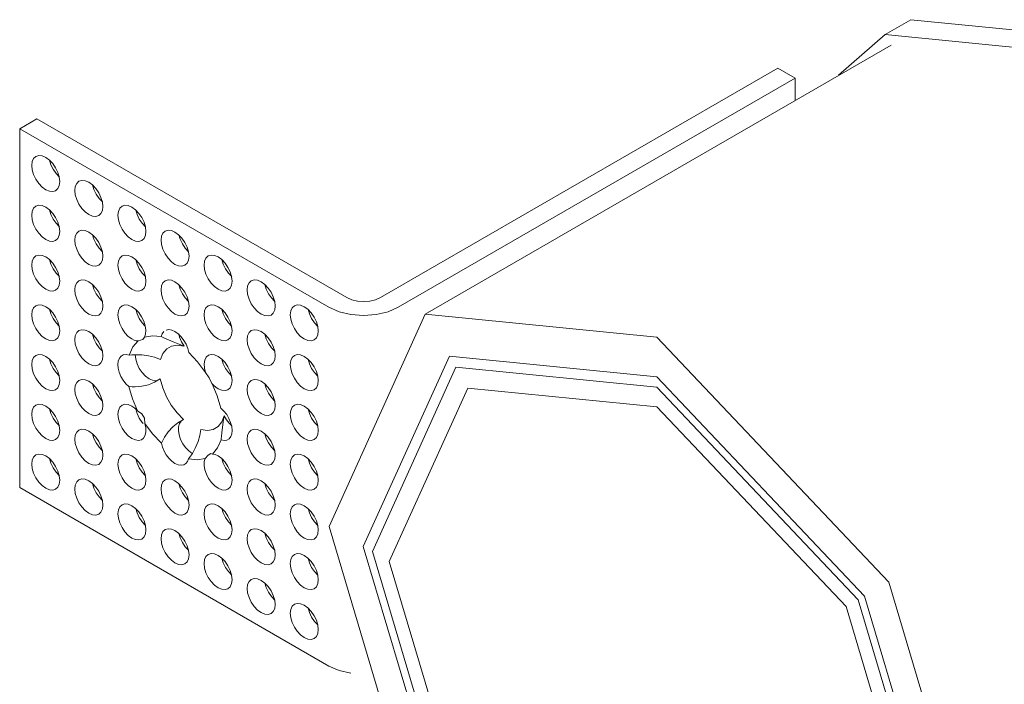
# Model space of a CAD drawing. Header units: millimetres. Extents: x -6630 to -6276, y 250 to 1572.
# Tile 3 of 5: x -6483 to -6443, y 1535 to 1562. Entities that reach past the tile are written whole.
import ezdxf

# ---------------------------------------------------------------- set-up
doc = ezdxf.new("R2010")
doc.units = ezdxf.units.MM
doc.layers.add('E-LITE-EQPM', color=7, linetype='Continuous', lineweight=20)

# ---------------------------------------------------------------- blocks, each defined once
blk = doc.blocks.new('02101101 - 02101101 FOX LED Trimless white downlight 5W 2700K-572565-00 Isometrico PDF')
at = {"layer": 'E-LITE-EQPM', "color": 251, "lineweight": 9, "true_color": 0x636466}
for p, q in [((-7062.329, 1562.164), (-7063.387, 1561.553)), ((-7063.387, 1561.553), (-7065.298, 1559.894)), ((-7063.137, 1561.121), (-7082.232, 1550.097)), ((-7067.782, 1560.177), (-7084.061, 1550.779)), ((-7067.075, 1559.769), (-7067.782, 1560.177)), ((-7083.334, 1550.382), (-7067.075, 1559.769)), ((-7067.075, 1559.769), (-7067.075, 1558.848)), ((-7098.137, 1558.107), (-7098.844, 1557.699)), ((-7085.444, 1550.779), (-7098.137, 1558.107)), ((-7098.844, 1557.699), (-7086.171, 1550.382)), ((-7098.844, 1543.002), (-7098.844, 1557.699)), ((-7082.232, 1550.097), (-7086.167, 1541.399)), ((-7081.24, 1548.378), (-7084.764, 1540.588)), ((-7084.394, 1540.374), (-7080.978, 1547.924)), ((-7090.968, 1547.259), (-7090.943, 1547.208)), ((-7094.097, 1546.25), (-7094.092, 1546.225)), ((-7086.171, 1535.685), (-7098.844, 1543.002))]:
    blk.add_line(p, q, dxfattribs=at)
for points in [[(-7062.329, 1562.164, 0), (-7052.579, 1561.198, 0), (-7042.829, 1550.906, 0), (-7040.107, 1544.56, 0)], [(-7041.013, 1543.783, 0), (-7043.887, 1550.295, 0), (-7053.637, 1560.587, 0), (-7063.387, 1561.553, 0)], [(-7098.35, 1556.191, 0), (-7098.33, 1556.351, 0), (-7098.273, 1556.478, 0), (-7098.182, 1556.562, 0)], [(-7098.182, 1556.562, 0), (-7098.063, 1556.599, 0), (-7097.925, 1556.585, 0), (-7097.777, 1556.522, 0), (-7097.628, 1556.414, 0), (-7097.49, 1556.268, 0), (-7097.371, 1556.094, 0), (-7097.28, 1555.905, 0), (-7097.223, 1555.712, 0), (-7097.203, 1555.529, 0)], [(-7097.371, 1555.158, 0), (-7097.49, 1555.122, 0), (-7097.628, 1555.135, 0), (-7097.777, 1555.199, 0), (-7097.925, 1555.307, 0), (-7098.063, 1555.453, 0), (-7098.182, 1555.626, 0), (-7098.273, 1555.816, 0), (-7098.33, 1556.009, 0), (-7098.35, 1556.191, 0)], [(-7097.623, 1556.414, 0), (-7097.566, 1556.224, 0), (-7097.475, 1556.035, 0), (-7097.356, 1555.861, 0), (-7097.218, 1555.715, 0)], [(-7097.203, 1555.529, 0), (-7097.223, 1555.369, 0), (-7097.28, 1555.243, 0), (-7097.371, 1555.158, 0)], [(-7096.011, 1554.179, 0), (-7096.16, 1554.288, 0), (-7096.298, 1554.433, 0), (-7096.417, 1554.607, 0), (-7096.508, 1554.797, 0), (-7096.565, 1554.99, 0), (-7096.584, 1555.172, 0), (-7096.565, 1555.332, 0), (-7096.508, 1555.459, 0), (-7096.417, 1555.543, 0)], [(-7096.417, 1555.543, 0), (-7096.298, 1555.58, 0), (-7096.16, 1555.566, 0), (-7096.011, 1555.503, 0)], [(-7096.011, 1555.503, 0), (-7095.863, 1555.395, 0), (-7095.725, 1555.249, 0), (-7095.606, 1555.075, 0), (-7095.515, 1554.886, 0), (-7095.458, 1554.693, 0), (-7095.438, 1554.51, 0), (-7095.458, 1554.35, 0), (-7095.515, 1554.224, 0), (-7095.606, 1554.139, 0)], [(-7095.857, 1555.395, 0), (-7095.801, 1555.205, 0), (-7095.709, 1555.015, 0), (-7095.591, 1554.842, 0), (-7095.453, 1554.696, 0)], [(-7098.35, 1554.153, 0), (-7098.33, 1554.313, 0), (-7098.273, 1554.439, 0), (-7098.182, 1554.524, 0)], [(-7098.182, 1554.524, 0), (-7098.063, 1554.561, 0), (-7097.925, 1554.547, 0), (-7097.777, 1554.484, 0), (-7097.628, 1554.376, 0), (-7097.49, 1554.23, 0), (-7097.371, 1554.056, 0), (-7097.28, 1553.866, 0), (-7097.223, 1553.674, 0), (-7097.203, 1553.491, 0)], [(-7094.246, 1553.16, 0), (-7094.394, 1553.268, 0), (-7094.533, 1553.414, 0), (-7094.651, 1553.588, 0), (-7094.742, 1553.778, 0), (-7094.8, 1553.97, 0), (-7094.819, 1554.153, 0), (-7094.8, 1554.313, 0), (-7094.742, 1554.439, 0), (-7094.651, 1554.524, 0)], [(-7094.651, 1554.524, 0), (-7094.533, 1554.561, 0), (-7094.394, 1554.547, 0), (-7094.246, 1554.484, 0)], [(-7094.246, 1554.484, 0), (-7094.098, 1554.376, 0), (-7093.959, 1554.23, 0), (-7093.841, 1554.056, 0), (-7093.75, 1553.866, 0), (-7093.692, 1553.674, 0), (-7093.673, 1553.491, 0), (-7093.692, 1553.331, 0), (-7093.75, 1553.204, 0), (-7093.841, 1553.12, 0)], [(-7097.371, 1553.12, 0), (-7097.49, 1553.083, 0), (-7097.628, 1553.097, 0), (-7097.777, 1553.16, 0), (-7097.925, 1553.268, 0), (-7098.063, 1553.414, 0), (-7098.182, 1553.588, 0), (-7098.273, 1553.778, 0), (-7098.33, 1553.97, 0), (-7098.35, 1554.153, 0)], [(-7097.623, 1554.376, 0), (-7097.566, 1554.186, 0), (-7097.475, 1553.996, 0), (-7097.356, 1553.822, 0), (-7097.218, 1553.677, 0)], [(-7095.606, 1554.139, 0), (-7095.725, 1554.103, 0), (-7095.863, 1554.116, 0), (-7096.011, 1554.179, 0)], [(-7094.092, 1554.376, 0), (-7094.035, 1554.186, 0), (-7093.944, 1553.996, 0), (-7093.825, 1553.822, 0), (-7093.687, 1553.677, 0)], [(-7097.203, 1553.491, 0), (-7097.223, 1553.331, 0), (-7097.28, 1553.204, 0), (-7097.371, 1553.12, 0)], [(-7096.011, 1552.141, 0), (-7096.16, 1552.249, 0), (-7096.298, 1552.395, 0), (-7096.417, 1552.569, 0), (-7096.508, 1552.758, 0), (-7096.565, 1552.951, 0), (-7096.584, 1553.134, 0), (-7096.565, 1553.294, 0), (-7096.508, 1553.42, 0), (-7096.417, 1553.505, 0)], [(-7096.417, 1553.505, 0), (-7096.298, 1553.541, 0), (-7096.16, 1553.528, 0), (-7096.011, 1553.465, 0)], [(-7096.011, 1553.465, 0), (-7095.863, 1553.356, 0), (-7095.725, 1553.21, 0), (-7095.606, 1553.037, 0), (-7095.515, 1552.847, 0), (-7095.458, 1552.654, 0), (-7095.438, 1552.472, 0), (-7095.458, 1552.312, 0), (-7095.515, 1552.185, 0), (-7095.606, 1552.101, 0)], [(-7095.857, 1553.356, 0), (-7095.801, 1553.167, 0), (-7095.709, 1552.977, 0), (-7095.591, 1552.803, 0), (-7095.453, 1552.657, 0)], [(-7092.481, 1552.141, 0), (-7092.629, 1552.249, 0), (-7092.767, 1552.395, 0), (-7092.886, 1552.569, 0), (-7092.977, 1552.758, 0), (-7093.034, 1552.951, 0), (-7093.054, 1553.134, 0), (-7093.034, 1553.294, 0), (-7092.977, 1553.42, 0), (-7092.886, 1553.505, 0)], [(-7092.886, 1553.505, 0), (-7092.767, 1553.541, 0), (-7092.629, 1553.528, 0), (-7092.481, 1553.465, 0)], [(-7092.481, 1553.465, 0), (-7092.332, 1553.356, 0), (-7092.194, 1553.21, 0), (-7092.075, 1553.037, 0), (-7091.984, 1552.847, 0), (-7091.927, 1552.654, 0), (-7091.907, 1552.472, 0), (-7091.927, 1552.312, 0), (-7091.984, 1552.185, 0), (-7092.075, 1552.101, 0)], [(-7092.327, 1553.356, 0), (-7092.27, 1553.167, 0), (-7092.179, 1552.977, 0), (-7092.06, 1552.803, 0), (-7091.922, 1552.657, 0)], [(-7093.841, 1553.12, 0), (-7093.959, 1553.083, 0), (-7094.098, 1553.097, 0), (-7094.246, 1553.16, 0)], [(-7098.35, 1552.114, 0), (-7098.33, 1552.274, 0), (-7098.273, 1552.401, 0), (-7098.182, 1552.486, 0)], [(-7098.182, 1552.486, 0), (-7098.063, 1552.522, 0), (-7097.925, 1552.508, 0), (-7097.777, 1552.445, 0), (-7097.628, 1552.337, 0), (-7097.49, 1552.191, 0), (-7097.371, 1552.018, 0), (-7097.28, 1551.828, 0), (-7097.223, 1551.635, 0), (-7097.203, 1551.453, 0)], [(-7094.246, 1551.122, 0), (-7094.394, 1551.23, 0), (-7094.533, 1551.376, 0), (-7094.651, 1551.55, 0), (-7094.742, 1551.739, 0), (-7094.8, 1551.932, 0), (-7094.819, 1552.114, 0), (-7094.8, 1552.274, 0), (-7094.742, 1552.401, 0), (-7094.651, 1552.486, 0)], [(-7094.651, 1552.486, 0), (-7094.533, 1552.522, 0), (-7094.394, 1552.508, 0), (-7094.246, 1552.445, 0)], [(-7090.715, 1551.122, 0), (-7090.864, 1551.23, 0), (-7091.002, 1551.376, 0), (-7091.121, 1551.55, 0), (-7091.212, 1551.739, 0), (-7091.269, 1551.932, 0), (-7091.288, 1552.114, 0), (-7091.269, 1552.274, 0), (-7091.212, 1552.401, 0), (-7091.121, 1552.486, 0)], [(-7091.121, 1552.486, 0), (-7091.002, 1552.522, 0), (-7090.864, 1552.508, 0), (-7090.715, 1552.445, 0)], [(-7097.371, 1551.081, 0), (-7097.49, 1551.045, 0), (-7097.628, 1551.059, 0), (-7097.777, 1551.122, 0), (-7097.925, 1551.23, 0), (-7098.063, 1551.376, 0), (-7098.182, 1551.55, 0), (-7098.273, 1551.739, 0), (-7098.33, 1551.932, 0), (-7098.35, 1552.114, 0)], [(-7097.623, 1552.337, 0), (-7097.566, 1552.147, 0), (-7097.475, 1551.958, 0), (-7097.356, 1551.784, 0), (-7097.218, 1551.638, 0)], [(-7095.606, 1552.101, 0), (-7095.725, 1552.064, 0), (-7095.863, 1552.078, 0), (-7096.011, 1552.141, 0)], [(-7094.246, 1552.445, 0), (-7094.098, 1552.337, 0), (-7093.959, 1552.191, 0), (-7093.841, 1552.018, 0), (-7093.75, 1551.828, 0), (-7093.692, 1551.635, 0), (-7093.673, 1551.453, 0), (-7093.692, 1551.293, 0), (-7093.75, 1551.166, 0), (-7093.841, 1551.081, 0)], [(-7094.092, 1552.337, 0), (-7094.035, 1552.147, 0), (-7093.944, 1551.958, 0), (-7093.825, 1551.784, 0), (-7093.687, 1551.638, 0)], [(-7092.075, 1552.101, 0), (-7092.194, 1552.064, 0), (-7092.332, 1552.078, 0), (-7092.481, 1552.141, 0)], [(-7090.715, 1552.445, 0), (-7090.567, 1552.337, 0), (-7090.429, 1552.191, 0), (-7090.31, 1552.018, 0), (-7090.219, 1551.828, 0), (-7090.162, 1551.635, 0), (-7090.142, 1551.453, 0), (-7090.162, 1551.293, 0), (-7090.219, 1551.166, 0), (-7090.31, 1551.081, 0)], [(-7090.561, 1552.337, 0), (-7090.505, 1552.147, 0), (-7090.413, 1551.958, 0), (-7090.295, 1551.784, 0), (-7090.156, 1551.638, 0)], [(-7097.203, 1551.453, 0), (-7097.223, 1551.293, 0), (-7097.28, 1551.166, 0), (-7097.371, 1551.081, 0)], [(-7096.011, 1550.102, 0), (-7096.16, 1550.211, 0), (-7096.298, 1550.357, 0), (-7096.417, 1550.53, 0), (-7096.508, 1550.72, 0), (-7096.565, 1550.913, 0), (-7096.584, 1551.095, 0), (-7096.565, 1551.255, 0), (-7096.508, 1551.382, 0), (-7096.417, 1551.466, 0)], [(-7096.417, 1551.466, 0), (-7096.298, 1551.503, 0), (-7096.16, 1551.489, 0), (-7096.011, 1551.426, 0)], [(-7096.011, 1551.426, 0), (-7095.863, 1551.318, 0), (-7095.725, 1551.172, 0), (-7095.606, 1550.998, 0), (-7095.515, 1550.809, 0), (-7095.458, 1550.616, 0), (-7095.438, 1550.433, 0), (-7095.458, 1550.273, 0), (-7095.515, 1550.147, 0), (-7095.606, 1550.062, 0)], [(-7095.857, 1551.318, 0), (-7095.801, 1551.128, 0), (-7095.709, 1550.939, 0), (-7095.591, 1550.765, 0), (-7095.453, 1550.619, 0)], [(-7092.481, 1550.102, 0), (-7092.629, 1550.211, 0), (-7092.767, 1550.357, 0), (-7092.886, 1550.53, 0), (-7092.977, 1550.72, 0), (-7093.034, 1550.913, 0), (-7093.054, 1551.095, 0), (-7093.034, 1551.255, 0), (-7092.977, 1551.382, 0), (-7092.886, 1551.466, 0)], [(-7092.886, 1551.466, 0), (-7092.767, 1551.503, 0), (-7092.629, 1551.489, 0), (-7092.481, 1551.426, 0)], [(-7092.481, 1551.426, 0), (-7092.332, 1551.318, 0), (-7092.194, 1551.172, 0), (-7092.075, 1550.998, 0), (-7091.984, 1550.809, 0), (-7091.927, 1550.616, 0), (-7091.907, 1550.433, 0), (-7091.927, 1550.273, 0), (-7091.984, 1550.147, 0), (-7092.075, 1550.062, 0)], [(-7092.327, 1551.318, 0), (-7092.27, 1551.128, 0), (-7092.179, 1550.939, 0), (-7092.06, 1550.765, 0), (-7091.922, 1550.619, 0)], [(-7088.95, 1550.102, 0), (-7089.098, 1550.211, 0), (-7089.236, 1550.357, 0), (-7089.355, 1550.53, 0), (-7089.446, 1550.72, 0), (-7089.504, 1550.913, 0), (-7089.523, 1551.095, 0), (-7089.504, 1551.255, 0), (-7089.446, 1551.382, 0), (-7089.355, 1551.466, 0)], [(-7089.355, 1551.466, 0), (-7089.236, 1551.503, 0), (-7089.098, 1551.489, 0), (-7088.95, 1551.426, 0)], [(-7088.95, 1551.426, 0), (-7088.802, 1551.318, 0), (-7088.663, 1551.172, 0), (-7088.545, 1550.998, 0), (-7088.453, 1550.809, 0), (-7088.396, 1550.616, 0), (-7088.377, 1550.433, 0), (-7088.396, 1550.273, 0), (-7088.453, 1550.147, 0), (-7088.545, 1550.062, 0)], [(-7088.796, 1551.318, 0), (-7088.739, 1551.128, 0), (-7088.648, 1550.939, 0), (-7088.529, 1550.765, 0), (-7088.391, 1550.619, 0)], [(-7093.841, 1551.081, 0), (-7093.959, 1551.045, 0), (-7094.098, 1551.059, 0), (-7094.246, 1551.122, 0)], [(-7090.31, 1551.081, 0), (-7090.429, 1551.045, 0), (-7090.567, 1551.059, 0), (-7090.715, 1551.122, 0)], [(-7098.35, 1550.076, 0), (-7098.33, 1550.236, 0), (-7098.273, 1550.363, 0), (-7098.182, 1550.447, 0)], [(-7098.182, 1550.447, 0), (-7098.063, 1550.484, 0), (-7097.925, 1550.47, 0), (-7097.777, 1550.407, 0), (-7097.628, 1550.299, 0), (-7097.49, 1550.153, 0), (-7097.371, 1549.979, 0), (-7097.28, 1549.789, 0), (-7097.223, 1549.597, 0), (-7097.203, 1549.414, 0)], [(-7094.246, 1549.083, 0), (-7094.394, 1549.191, 0), (-7094.533, 1549.337, 0), (-7094.651, 1549.511, 0), (-7094.742, 1549.701, 0), (-7094.8, 1549.893, 0), (-7094.819, 1550.076, 0), (-7094.8, 1550.236, 0), (-7094.742, 1550.363, 0), (-7094.651, 1550.447, 0)], [(-7094.651, 1550.447, 0), (-7094.533, 1550.484, 0), (-7094.394, 1550.47, 0), (-7094.246, 1550.407, 0)], [(-7090.715, 1549.083, 0), (-7090.864, 1549.191, 0), (-7091.002, 1549.337, 0), (-7091.121, 1549.511, 0), (-7091.212, 1549.701, 0), (-7091.269, 1549.893, 0), (-7091.288, 1550.076, 0), (-7091.269, 1550.236, 0), (-7091.212, 1550.363, 0), (-7091.121, 1550.447, 0)], [(-7091.121, 1550.447, 0), (-7091.002, 1550.484, 0), (-7090.864, 1550.47, 0), (-7090.715, 1550.407, 0)], [(-7087.185, 1549.083, 0), (-7087.333, 1549.191, 0), (-7087.471, 1549.337, 0), (-7087.59, 1549.511, 0), (-7087.681, 1549.701, 0), (-7087.738, 1549.893, 0), (-7087.758, 1550.076, 0), (-7087.738, 1550.236, 0), (-7087.681, 1550.363, 0), (-7087.59, 1550.447, 0)], [(-7087.59, 1550.447, 0), (-7087.471, 1550.484, 0), (-7087.333, 1550.47, 0), (-7087.185, 1550.407, 0)], [(-7084.061, 1550.779, 0), (-7084.263, 1550.689, 0), (-7084.499, 1550.633, 0), (-7084.752, 1550.613, 0), (-7085.006, 1550.633, 0), (-7085.241, 1550.689, 0), (-7085.444, 1550.779, 0)], [(-7097.371, 1549.043, 0), (-7097.49, 1549.006, 0), (-7097.628, 1549.02, 0), (-7097.777, 1549.083, 0), (-7097.925, 1549.191, 0), (-7098.063, 1549.337, 0), (-7098.182, 1549.511, 0), (-7098.273, 1549.701, 0), (-7098.33, 1549.893, 0), (-7098.35, 1550.076, 0)], [(-7097.623, 1550.299, 0), (-7097.566, 1550.109, 0), (-7097.475, 1549.919, 0), (-7097.356, 1549.746, 0), (-7097.218, 1549.6, 0)], [(-7095.606, 1550.062, 0), (-7095.725, 1550.026, 0), (-7095.863, 1550.039, 0), (-7096.011, 1550.102, 0)], [(-7094.246, 1550.407, 0), (-7094.102, 1550.302, 0), (-7093.967, 1550.162, 0), (-7093.85, 1549.995, 0), (-7093.758, 1549.812, 0), (-7093.698, 1549.624, 0), (-7093.673, 1549.445, 0), (-7093.685, 1549.284, 0), (-7093.733, 1549.153, 0)], [(-7094.092, 1550.302, 0), (-7094.035, 1550.109, 0), (-7093.944, 1549.919, 0), (-7093.825, 1549.746, 0), (-7093.711, 1549.622, 0)], [(-7092.075, 1550.062, 0), (-7092.194, 1550.026, 0), (-7092.332, 1550.039, 0), (-7092.481, 1550.102, 0)], [(-7090.715, 1550.407, 0), (-7090.567, 1550.299, 0), (-7090.429, 1550.153, 0), (-7090.31, 1549.979, 0), (-7090.219, 1549.789, 0), (-7090.162, 1549.597, 0), (-7090.142, 1549.414, 0), (-7090.162, 1549.254, 0), (-7090.219, 1549.128, 0), (-7090.31, 1549.043, 0)], [(-7090.561, 1550.299, 0), (-7090.505, 1550.109, 0), (-7090.413, 1549.919, 0), (-7090.295, 1549.746, 0), (-7090.156, 1549.6, 0)], [(-7088.545, 1550.062, 0), (-7088.663, 1550.026, 0), (-7088.802, 1550.039, 0), (-7088.95, 1550.102, 0)], [(-7087.185, 1550.407, 0), (-7087.036, 1550.299, 0), (-7086.898, 1550.153, 0), (-7086.779, 1549.979, 0), (-7086.688, 1549.789, 0), (-7086.631, 1549.597, 0), (-7086.611, 1549.414, 0), (-7086.631, 1549.254, 0), (-7086.688, 1549.128, 0), (-7086.779, 1549.043, 0)], [(-7087.031, 1550.299, 0), (-7086.974, 1550.109, 0), (-7086.883, 1549.919, 0), (-7086.764, 1549.746, 0), (-7086.626, 1549.6, 0)], [(-7086.171, 1550.382, 0), (-7085.755, 1550.198, 0), (-7085.272, 1550.082, 0), (-7084.752, 1550.043, 0), (-7084.233, 1550.082, 0), (-7083.749, 1550.198, 0), (-7083.334, 1550.382, 0)], [(-7059.296, 1525.884, 0), (-7063.231, 1539.126, 0), (-7072.732, 1549.156, 0), (-7082.232, 1550.097, 0)], [(-7097.203, 1549.414, 0), (-7097.223, 1549.254, 0), (-7097.28, 1549.128, 0), (-7097.371, 1549.043, 0)], [(-7096.011, 1548.064, 0), (-7096.16, 1548.172, 0), (-7096.298, 1548.318, 0), (-7096.417, 1548.492, 0), (-7096.508, 1548.682, 0), (-7096.565, 1548.874, 0), (-7096.584, 1549.057, 0), (-7096.565, 1549.217, 0), (-7096.508, 1549.343, 0), (-7096.417, 1549.428, 0)], [(-7096.417, 1549.428, 0), (-7096.298, 1549.465, 0), (-7096.16, 1549.451, 0), (-7096.011, 1549.388, 0)], [(-7096.011, 1549.388, 0), (-7095.863, 1549.28, 0), (-7095.725, 1549.134, 0), (-7095.606, 1548.96, 0), (-7095.515, 1548.77, 0), (-7095.458, 1548.578, 0), (-7095.438, 1548.395, 0), (-7095.458, 1548.235, 0), (-7095.515, 1548.108, 0), (-7095.606, 1548.024, 0)], [(-7095.857, 1549.28, 0), (-7095.801, 1549.09, 0), (-7095.709, 1548.9, 0), (-7095.591, 1548.726, 0), (-7095.453, 1548.58, 0)], [(-7093.043, 1549.18, 0), (-7093.003, 1549.3, 0), (-7092.935, 1549.391, 0)], [(-7092.844, 1549.447, 0), (-7092.734, 1549.466, 0), (-7092.611, 1549.446, 0), (-7092.481, 1549.388, 0)], [(-7092.481, 1549.388, 0), (-7092.35, 1549.295, 0), (-7092.227, 1549.173, 0), (-7092.117, 1549.027, 0), (-7092.026, 1548.866, 0), (-7091.958, 1548.698, 0), (-7091.918, 1548.53, 0)], [(-7092.33, 1549.296, 0), (-7092.292, 1549.152, 0), (-7092.215, 1548.968, 0), (-7092.111, 1548.794, 0)], [(-7088.95, 1548.064, 0), (-7089.098, 1548.172, 0), (-7089.236, 1548.318, 0), (-7089.355, 1548.492, 0), (-7089.446, 1548.682, 0), (-7089.504, 1548.874, 0), (-7089.523, 1549.057, 0), (-7089.504, 1549.217, 0), (-7089.446, 1549.343, 0), (-7089.355, 1549.428, 0)], [(-7089.355, 1549.428, 0), (-7089.236, 1549.465, 0), (-7089.098, 1549.451, 0), (-7088.95, 1549.388, 0)], [(-7088.95, 1549.388, 0), (-7088.802, 1549.28, 0), (-7088.663, 1549.134, 0), (-7088.545, 1548.96, 0), (-7088.453, 1548.77, 0), (-7088.396, 1548.578, 0), (-7088.377, 1548.395, 0), (-7088.396, 1548.235, 0), (-7088.453, 1548.108, 0), (-7088.545, 1548.024, 0)], [(-7088.796, 1549.28, 0), (-7088.739, 1549.09, 0), (-7088.648, 1548.9, 0), (-7088.529, 1548.726, 0), (-7088.391, 1548.58, 0)], [(-7094.365, 1548.423, 0), (-7094.214, 1548.756, 0), (-7093.993, 1549.005, 0)], [(-7093.993, 1549.005, 0), (-7094.074, 1549.014, 0), (-7094.159, 1549.041, 0), (-7094.246, 1549.083, 0)], [(-7093.993, 1549.005, 0), (-7093.798, 1549.068, 0), (-7093.733, 1549.153, 0)], [(-7093.733, 1549.153, 0), (-7093.406, 1549.217, 0), (-7093.043, 1549.18, 0)], [(-7092.111, 1548.794, 0), (-7092.378, 1548.833, 0), (-7092.618, 1548.794, 0), (-7092.821, 1548.68, 0), (-7092.977, 1548.495, 0), (-7093.08, 1548.248, 0)], [(-7093.043, 1549.18, 0), (-7092.913, 1549.115, 0), (-7092.751, 1549.043, 0), (-7092.56, 1548.964, 0), (-7092.346, 1548.881, 0), (-7092.111, 1548.794, 0)], [(-7090.31, 1549.043, 0), (-7090.429, 1549.006, 0), (-7090.567, 1549.02, 0), (-7090.715, 1549.083, 0)], [(-7086.779, 1549.043, 0), (-7086.898, 1549.006, 0), (-7087.036, 1549.02, 0), (-7087.185, 1549.083, 0)], [(-7098.182, 1548.409, 0), (-7098.063, 1548.445, 0), (-7097.925, 1548.432, 0), (-7097.777, 1548.369, 0), (-7097.628, 1548.26, 0), (-7097.49, 1548.114, 0), (-7097.371, 1547.941, 0), (-7097.28, 1547.751, 0), (-7097.223, 1547.558, 0), (-7097.203, 1547.376, 0)], [(-7094.371, 1547.133, 0), (-7094.493, 1547.252, 0), (-7094.603, 1547.395, 0), (-7094.694, 1547.553, 0), (-7094.763, 1547.719, 0), (-7094.805, 1547.885, 0), (-7094.819, 1548.041, 0), (-7094.804, 1548.181, 0), (-7094.76, 1548.296, 0), (-7094.69, 1548.381, 0), (-7094.598, 1548.432, 0), (-7094.488, 1548.446, 0), (-7094.365, 1548.423, 0)], [(-7094.12, 1548.441, 0), (-7094.243, 1548.435, 0), (-7094.365, 1548.423, 0)], [(-7093.08, 1548.248, 0), (-7093.316, 1548.339, 0), (-7093.573, 1548.4, 0), (-7093.843, 1548.434, 0), (-7094.12, 1548.441, 0)], [(-7094.112, 1548.442, 0), (-7094.092, 1548.263, 0), (-7094.035, 1548.071, 0), (-7093.944, 1547.881, 0), (-7093.825, 1547.707, 0), (-7093.687, 1547.561, 0), (-7093.539, 1547.453, 0)], [(-7091.918, 1548.53, 0), (-7091.555, 1548.148, 0), (-7091.228, 1547.707, 0)], [(-7091.228, 1547.707, 0), (-7091.276, 1547.893, 0), (-7091.288, 1548.067, 0), (-7091.263, 1548.218, 0), (-7091.203, 1548.336, 0), (-7091.111, 1548.414, 0), (-7090.994, 1548.446, 0), (-7090.859, 1548.43, 0), (-7090.715, 1548.369, 0)], [(-7087.59, 1548.409, 0), (-7087.471, 1548.445, 0), (-7087.333, 1548.432, 0), (-7087.185, 1548.369, 0)], [(-7098.35, 1548.038, 0), (-7098.33, 1548.198, 0), (-7098.273, 1548.324, 0), (-7098.182, 1548.409, 0)], [(-7097.371, 1547.005, 0), (-7097.49, 1546.968, 0), (-7097.628, 1546.982, 0), (-7097.777, 1547.045, 0), (-7097.925, 1547.153, 0), (-7098.063, 1547.299, 0), (-7098.182, 1547.473, 0), (-7098.273, 1547.662, 0), (-7098.33, 1547.855, 0), (-7098.35, 1548.038, 0)], [(-7097.623, 1548.26, 0), (-7097.566, 1548.071, 0), (-7097.475, 1547.881, 0), (-7097.356, 1547.707, 0), (-7097.218, 1547.561, 0)], [(-7095.606, 1548.024, 0), (-7095.725, 1547.987, 0), (-7095.863, 1548.001, 0), (-7096.011, 1548.064, 0)], [(-7090.715, 1548.369, 0), (-7090.567, 1548.26, 0), (-7090.429, 1548.114, 0), (-7090.31, 1547.941, 0), (-7090.219, 1547.751, 0), (-7090.162, 1547.558, 0), (-7090.142, 1547.376, 0), (-7090.162, 1547.216, 0), (-7090.219, 1547.089, 0), (-7090.31, 1547.005, 0)], [(-7090.561, 1548.26, 0), (-7090.505, 1548.071, 0), (-7090.413, 1547.881, 0), (-7090.295, 1547.707, 0), (-7090.156, 1547.561, 0)], [(-7088.545, 1548.024, 0), (-7088.663, 1547.987, 0), (-7088.802, 1548.001, 0), (-7088.95, 1548.064, 0)], [(-7087.185, 1547.045, 0), (-7087.333, 1547.153, 0), (-7087.471, 1547.299, 0), (-7087.59, 1547.473, 0), (-7087.681, 1547.662, 0), (-7087.738, 1547.855, 0), (-7087.758, 1548.038, 0), (-7087.738, 1548.198, 0), (-7087.681, 1548.324, 0), (-7087.59, 1548.409, 0)], [(-7087.185, 1548.369, 0), (-7087.036, 1548.26, 0), (-7086.898, 1548.114, 0), (-7086.779, 1547.941, 0), (-7086.688, 1547.751, 0), (-7086.631, 1547.558, 0), (-7086.611, 1547.376, 0), (-7086.631, 1547.216, 0), (-7086.688, 1547.089, 0), (-7086.779, 1547.005, 0)], [(-7087.031, 1548.26, 0), (-7086.974, 1548.071, 0), (-7086.883, 1547.881, 0), (-7086.764, 1547.707, 0), (-7086.626, 1547.561, 0)], [(-7060.699, 1526.694, 0), (-7064.223, 1538.554, 0), (-7072.732, 1547.536, 0), (-7081.24, 1548.378, 0)], [(-7091.228, 1547.707, 0), (-7091.075, 1547.496, 0), (-7090.968, 1547.259, 0)], [(-7080.978, 1547.924, 0), (-7072.732, 1547.108, 0), (-7064.485, 1538.402, 0), (-7061.069, 1526.908, 0)], [(-7097.203, 1547.376, 0), (-7097.223, 1547.216, 0), (-7097.28, 1547.089, 0), (-7097.371, 1547.005, 0)], [(-7096.011, 1546.026, 0), (-7096.16, 1546.134, 0), (-7096.298, 1546.28, 0), (-7096.417, 1546.453, 0), (-7096.508, 1546.643, 0), (-7096.565, 1546.836, 0), (-7096.584, 1547.018, 0), (-7096.565, 1547.178, 0), (-7096.508, 1547.305, 0), (-7096.417, 1547.389, 0)], [(-7096.417, 1547.389, 0), (-7096.298, 1547.426, 0), (-7096.16, 1547.412, 0), (-7096.011, 1547.349, 0)], [(-7096.011, 1547.349, 0), (-7095.863, 1547.241, 0), (-7095.725, 1547.095, 0), (-7095.606, 1546.921, 0), (-7095.515, 1546.732, 0), (-7095.458, 1546.539, 0), (-7095.438, 1546.356, 0), (-7095.458, 1546.196, 0), (-7095.515, 1546.07, 0), (-7095.606, 1545.985, 0)], [(-7095.857, 1547.241, 0), (-7095.801, 1547.051, 0), (-7095.709, 1546.862, 0), (-7095.591, 1546.688, 0), (-7095.453, 1546.542, 0)], [(-7094.113, 1547.122, 0), (-7093.84, 1547.148, 0), (-7093.573, 1547.212, 0), (-7093.318, 1547.312, 0), (-7093.084, 1547.449, 0)], [(-7093.539, 1547.453, 0), (-7093.409, 1547.395, 0), (-7093.285, 1547.375, 0), (-7093.175, 1547.393, 0)], [(-7093.084, 1547.449, 0), (-7092.984, 1547.084, 0), (-7092.831, 1546.72, 0), (-7092.632, 1546.371, 0), (-7092.394, 1546.053, 0), (-7092.129, 1545.782, 0)], [(-7090.715, 1547.045, 0), (-7090.803, 1547.103, 0), (-7090.887, 1547.175, 0), (-7090.968, 1547.259, 0)], [(-7088.95, 1546.026, 0), (-7089.098, 1546.134, 0), (-7089.236, 1546.28, 0), (-7089.355, 1546.453, 0), (-7089.446, 1546.643, 0), (-7089.504, 1546.836, 0), (-7089.523, 1547.018, 0), (-7089.504, 1547.178, 0), (-7089.446, 1547.305, 0), (-7089.355, 1547.389, 0)], [(-7089.355, 1547.389, 0), (-7089.236, 1547.426, 0), (-7089.098, 1547.412, 0), (-7088.95, 1547.349, 0)], [(-7088.95, 1547.349, 0), (-7088.802, 1547.241, 0), (-7088.663, 1547.095, 0), (-7088.545, 1546.921, 0), (-7088.453, 1546.732, 0), (-7088.396, 1546.539, 0), (-7088.377, 1546.356, 0), (-7088.396, 1546.196, 0), (-7088.453, 1546.07, 0), (-7088.545, 1545.985, 0)], [(-7088.796, 1547.241, 0), (-7088.739, 1547.051, 0), (-7088.648, 1546.862, 0), (-7088.529, 1546.688, 0), (-7088.391, 1546.542, 0)], [(-7094.018, 1546.144, 0), (-7094.228, 1546.638, 0), (-7094.371, 1547.133, 0)], [(-7094.371, 1547.133, 0), (-7094.242, 1547.123, 0), (-7094.113, 1547.122, 0)], [(-7090.927, 1547.175, 0), (-7090.748, 1546.755, 0), (-7090.596, 1546.247, 0)], [(-7090.31, 1547.005, 0), (-7090.429, 1546.968, 0), (-7090.567, 1546.982, 0), (-7090.715, 1547.045, 0)], [(-7086.779, 1547.005, 0), (-7086.898, 1546.968, 0), (-7087.036, 1546.982, 0), (-7087.185, 1547.045, 0)], [(-7061.764, 1527.309, 0), (-7064.976, 1538.119, 0), (-7072.732, 1546.305, 0), (-7080.487, 1547.074, 0), (-7083.699, 1539.973, 0)], [(-7098.182, 1546.37, 0), (-7098.063, 1546.407, 0), (-7097.925, 1546.393, 0), (-7097.777, 1546.33, 0), (-7097.628, 1546.222, 0), (-7097.49, 1546.076, 0), (-7097.371, 1545.902, 0), (-7097.28, 1545.713, 0), (-7097.223, 1545.52, 0), (-7097.203, 1545.337, 0)], [(-7094.651, 1546.37, 0), (-7094.533, 1546.407, 0), (-7094.394, 1546.393, 0), (-7094.246, 1546.33, 0)], [(-7087.59, 1546.37, 0), (-7087.471, 1546.407, 0), (-7087.333, 1546.393, 0), (-7087.185, 1546.33, 0)], [(-7098.35, 1545.999, 0), (-7098.33, 1546.159, 0), (-7098.273, 1546.286, 0), (-7098.182, 1546.37, 0)], [(-7097.371, 1544.966, 0), (-7097.49, 1544.93, 0), (-7097.628, 1544.943, 0), (-7097.777, 1545.006, 0), (-7097.925, 1545.115, 0), (-7098.063, 1545.26, 0), (-7098.182, 1545.434, 0), (-7098.273, 1545.624, 0), (-7098.33, 1545.817, 0), (-7098.35, 1545.999, 0)], [(-7097.623, 1546.222, 0), (-7097.566, 1546.032, 0), (-7097.475, 1545.842, 0), (-7097.356, 1545.669, 0), (-7097.218, 1545.523, 0)], [(-7095.606, 1545.985, 0), (-7095.725, 1545.949, 0), (-7095.863, 1545.962, 0), (-7096.011, 1546.026, 0)], [(-7094.246, 1545.006, 0), (-7094.394, 1545.115, 0), (-7094.533, 1545.26, 0), (-7094.651, 1545.434, 0), (-7094.742, 1545.624, 0), (-7094.8, 1545.817, 0), (-7094.819, 1545.999, 0), (-7094.8, 1546.159, 0), (-7094.742, 1546.286, 0), (-7094.651, 1546.37, 0)], [(-7094.246, 1546.33, 0), (-7094.129, 1546.249, 0), (-7094.018, 1546.144, 0)], [(-7094.073, 1546.144, 0), (-7094.035, 1546.032, 0), (-7093.944, 1545.842, 0), (-7093.825, 1545.669, 0), (-7093.785, 1545.621, 0)], [(-7093.719, 1545.624, 0), (-7093.737, 1545.836, 0), (-7093.842, 1546.02, 0), (-7094.018, 1546.144, 0)], [(-7090.596, 1546.247, 0), (-7090.474, 1546.129, 0), (-7090.363, 1545.987, 0), (-7090.271, 1545.83, 0), (-7090.201, 1545.664, 0), (-7090.157, 1545.498, 0), (-7090.142, 1545.341, 0), (-7090.156, 1545.2, 0), (-7090.198, 1545.084, 0), (-7090.267, 1544.997, 0), (-7090.358, 1544.944, 0), (-7090.468, 1544.928, 0), (-7090.59, 1544.95, 0)], [(-7088.545, 1545.985, 0), (-7088.663, 1545.949, 0), (-7088.802, 1545.962, 0), (-7088.95, 1546.026, 0)], [(-7087.185, 1545.006, 0), (-7087.333, 1545.115, 0), (-7087.471, 1545.26, 0), (-7087.59, 1545.434, 0), (-7087.681, 1545.624, 0), (-7087.738, 1545.817, 0), (-7087.758, 1545.999, 0), (-7087.738, 1546.159, 0), (-7087.681, 1546.286, 0), (-7087.59, 1546.37, 0)], [(-7087.185, 1546.33, 0), (-7087.036, 1546.222, 0), (-7086.898, 1546.076, 0), (-7086.779, 1545.902, 0), (-7086.688, 1545.713, 0), (-7086.631, 1545.52, 0), (-7086.611, 1545.337, 0), (-7086.631, 1545.177, 0), (-7086.688, 1545.051, 0), (-7086.779, 1544.966, 0)], [(-7087.031, 1546.222, 0), (-7086.974, 1546.032, 0), (-7086.883, 1545.842, 0), (-7086.764, 1545.669, 0), (-7086.626, 1545.523, 0)], [(-7093.719, 1545.624, 0), (-7093.68, 1545.445, 0), (-7093.675, 1545.279, 0), (-7093.705, 1545.137, 0), (-7093.768, 1545.027, 0), (-7093.859, 1544.956, 0), (-7093.974, 1544.929, 0), (-7094.106, 1544.946, 0), (-7094.246, 1545.006, 0)], [(-7093.038, 1544.818, 0), (-7093.396, 1545.193, 0), (-7093.719, 1545.624, 0)], [(-7092.129, 1545.782, 0), (-7092.361, 1545.647, 0), (-7092.572, 1545.478, 0), (-7092.757, 1545.28, 0), (-7092.915, 1545.059, 0), (-7093.038, 1544.818, 0)], [(-7092.228, 1545.722, 0), (-7092.3, 1545.623, 0), (-7092.339, 1545.489, 0), (-7092.344, 1545.329, 0), (-7092.315, 1545.152, 0), (-7092.252, 1544.97, 0), (-7092.161, 1544.793, 0), (-7092.045, 1544.632, 0), (-7091.914, 1544.496, 0), (-7091.773, 1544.395, 0)], [(-7091.418, 1545.371, 0), (-7091.153, 1545.337, 0), (-7090.915, 1545.38, 0), (-7090.716, 1545.498, 0), (-7090.562, 1545.686, 0), (-7090.463, 1545.936, 0)], [(-7090.463, 1545.936, 0), (-7090.504, 1545.687, 0), (-7090.539, 1545.461, 0), (-7090.565, 1545.258, 0), (-7090.582, 1545.083, 0)], [(-7090.463, 1545.936, 0), (-7090.372, 1545.775, 0), (-7090.262, 1545.629, 0), (-7090.158, 1545.524, 0)], [(-7097.203, 1545.337, 0), (-7097.223, 1545.177, 0), (-7097.28, 1545.051, 0), (-7097.371, 1544.966, 0)], [(-7096.011, 1543.987, 0), (-7096.16, 1544.095, 0), (-7096.298, 1544.241, 0), (-7096.417, 1544.415, 0), (-7096.508, 1544.605, 0), (-7096.565, 1544.797, 0), (-7096.584, 1544.98, 0), (-7096.565, 1545.14, 0), (-7096.508, 1545.267, 0), (-7096.417, 1545.351, 0)], [(-7096.417, 1545.351, 0), (-7096.298, 1545.388, 0), (-7096.16, 1545.374, 0), (-7096.011, 1545.311, 0)], [(-7096.011, 1545.311, 0), (-7095.863, 1545.203, 0), (-7095.725, 1545.057, 0), (-7095.606, 1544.883, 0), (-7095.515, 1544.693, 0), (-7095.458, 1544.501, 0), (-7095.438, 1544.318, 0), (-7095.458, 1544.158, 0), (-7095.515, 1544.031, 0), (-7095.606, 1543.947, 0)], [(-7095.857, 1545.203, 0), (-7095.801, 1545.013, 0), (-7095.709, 1544.823, 0), (-7095.591, 1544.649, 0), (-7095.453, 1544.504, 0)], [(-7091.923, 1544.174, 0), (-7091.768, 1544.397, 0), (-7091.639, 1544.634, 0), (-7091.535, 1544.879, 0), (-7091.459, 1545.126, 0), (-7091.418, 1545.371, 0)], [(-7088.95, 1543.987, 0), (-7089.098, 1544.095, 0), (-7089.236, 1544.241, 0), (-7089.355, 1544.415, 0), (-7089.446, 1544.605, 0), (-7089.504, 1544.797, 0), (-7089.523, 1544.98, 0), (-7089.504, 1545.14, 0), (-7089.446, 1545.267, 0), (-7089.355, 1545.351, 0)], [(-7089.355, 1545.351, 0), (-7089.236, 1545.388, 0), (-7089.098, 1545.374, 0), (-7088.95, 1545.311, 0)], [(-7088.95, 1545.311, 0), (-7088.802, 1545.203, 0), (-7088.663, 1545.057, 0), (-7088.545, 1544.883, 0), (-7088.453, 1544.693, 0), (-7088.396, 1544.501, 0), (-7088.377, 1544.318, 0), (-7088.396, 1544.158, 0), (-7088.453, 1544.031, 0), (-7088.545, 1543.947, 0)], [(-7088.796, 1545.203, 0), (-7088.739, 1545.013, 0), (-7088.648, 1544.823, 0), (-7088.529, 1544.649, 0), (-7088.391, 1544.504, 0)], [(-7092.481, 1543.987, 0), (-7092.607, 1544.077, 0), (-7092.728, 1544.195, 0), (-7092.836, 1544.335, 0), (-7092.927, 1544.491, 0), (-7092.995, 1544.655, 0), (-7093.038, 1544.818, 0)], [(-7090.59, 1544.95, 0), (-7090.733, 1544.62, 0), (-7090.943, 1544.369, 0)], [(-7090.582, 1545.083, 0), (-7090.587, 1545.012, 0), (-7090.59, 1544.95, 0)], [(-7086.779, 1544.966, 0), (-7086.898, 1544.93, 0), (-7087.036, 1544.943, 0), (-7087.185, 1545.006, 0)], [(-7090.943, 1544.369, 0), (-7091.013, 1544.386, 0), (-7091.119, 1544.324, 0), (-7091.242, 1544.194, 0)], [(-7098.35, 1543.961, 0), (-7098.33, 1544.121, 0), (-7098.273, 1544.247, 0), (-7098.182, 1544.332, 0)], [(-7098.182, 1544.332, 0), (-7098.063, 1544.368, 0), (-7097.925, 1544.355, 0), (-7097.777, 1544.292, 0), (-7097.628, 1544.183, 0), (-7097.49, 1544.037, 0), (-7097.371, 1543.864, 0), (-7097.28, 1543.674, 0), (-7097.223, 1543.481, 0), (-7097.203, 1543.299, 0)], [(-7097.623, 1544.183, 0), (-7097.566, 1543.994, 0), (-7097.475, 1543.804, 0), (-7097.356, 1543.63, 0), (-7097.218, 1543.484, 0)], [(-7095.606, 1543.947, 0), (-7095.725, 1543.91, 0), (-7095.863, 1543.924, 0), (-7096.011, 1543.987, 0)], [(-7094.246, 1542.968, 0), (-7094.394, 1543.076, 0), (-7094.533, 1543.222, 0), (-7094.651, 1543.396, 0), (-7094.742, 1543.585, 0), (-7094.8, 1543.778, 0), (-7094.819, 1543.961, 0), (-7094.8, 1544.121, 0), (-7094.742, 1544.247, 0), (-7094.651, 1544.332, 0)], [(-7094.651, 1544.332, 0), (-7094.533, 1544.368, 0), (-7094.394, 1544.355, 0), (-7094.246, 1544.292, 0)], [(-7094.246, 1544.292, 0), (-7094.098, 1544.183, 0), (-7093.959, 1544.037, 0), (-7093.841, 1543.864, 0), (-7093.75, 1543.674, 0), (-7093.692, 1543.481, 0), (-7093.673, 1543.299, 0), (-7093.692, 1543.139, 0), (-7093.75, 1543.012, 0), (-7093.841, 1542.928, 0)], [(-7094.092, 1544.183, 0), (-7094.035, 1543.994, 0), (-7093.944, 1543.804, 0), (-7093.825, 1543.63, 0), (-7093.687, 1543.484, 0)], [(-7091.923, 1544.174, 0), (-7091.966, 1544.06, 0), (-7092.034, 1543.976, 0), (-7092.125, 1543.925, 0), (-7092.233, 1543.909, 0), (-7092.354, 1543.93, 0), (-7092.481, 1543.987, 0)], [(-7091.242, 1544.194, 0), (-7091.565, 1544.135, 0), (-7091.923, 1544.174, 0)], [(-7090.715, 1542.968, 0), (-7090.855, 1543.069, 0), (-7090.987, 1543.204, 0), (-7091.102, 1543.365, 0), (-7091.194, 1543.541, 0), (-7091.256, 1543.724, 0), (-7091.286, 1543.9, 0), (-7091.281, 1544.06, 0), (-7091.242, 1544.194, 0)], [(-7090.943, 1544.369, 0), (-7090.832, 1544.345, 0), (-7090.715, 1544.292, 0)], [(-7090.715, 1544.292, 0), (-7090.567, 1544.183, 0), (-7090.429, 1544.037, 0), (-7090.31, 1543.864, 0), (-7090.219, 1543.674, 0), (-7090.162, 1543.481, 0), (-7090.142, 1543.299, 0), (-7090.162, 1543.139, 0), (-7090.219, 1543.012, 0), (-7090.31, 1542.928, 0)], [(-7090.561, 1544.183, 0), (-7090.505, 1543.994, 0), (-7090.413, 1543.804, 0), (-7090.295, 1543.63, 0), (-7090.156, 1543.484, 0)], [(-7088.545, 1543.947, 0), (-7088.663, 1543.91, 0), (-7088.802, 1543.924, 0), (-7088.95, 1543.987, 0)], [(-7087.185, 1542.968, 0), (-7087.333, 1543.076, 0), (-7087.471, 1543.222, 0), (-7087.59, 1543.396, 0), (-7087.681, 1543.585, 0), (-7087.738, 1543.778, 0), (-7087.758, 1543.961, 0), (-7087.738, 1544.121, 0), (-7087.681, 1544.247, 0), (-7087.59, 1544.332, 0)], [(-7087.59, 1544.332, 0), (-7087.471, 1544.368, 0), (-7087.333, 1544.355, 0), (-7087.185, 1544.292, 0)], [(-7087.185, 1544.292, 0), (-7087.036, 1544.183, 0), (-7086.898, 1544.037, 0), (-7086.779, 1543.864, 0), (-7086.688, 1543.674, 0), (-7086.631, 1543.481, 0), (-7086.611, 1543.299, 0), (-7086.631, 1543.139, 0), (-7086.688, 1543.012, 0), (-7086.779, 1542.928, 0)], [(-7087.031, 1544.183, 0), (-7086.974, 1543.994, 0), (-7086.883, 1543.804, 0), (-7086.764, 1543.63, 0), (-7086.626, 1543.484, 0)], [(-7097.371, 1542.928, 0), (-7097.49, 1542.891, 0), (-7097.628, 1542.905, 0), (-7097.777, 1542.968, 0), (-7097.925, 1543.076, 0), (-7098.063, 1543.222, 0), (-7098.182, 1543.396, 0), (-7098.273, 1543.585, 0), (-7098.33, 1543.778, 0), (-7098.35, 1543.961, 0)], [(-7097.203, 1543.299, 0), (-7097.223, 1543.139, 0), (-7097.28, 1543.012, 0), (-7097.371, 1542.928, 0)], [(-7096.011, 1541.949, 0), (-7096.16, 1542.057, 0), (-7096.298, 1542.203, 0), (-7096.417, 1542.377, 0), (-7096.508, 1542.566, 0), (-7096.565, 1542.759, 0), (-7096.584, 1542.941, 0), (-7096.565, 1543.101, 0), (-7096.508, 1543.228, 0), (-7096.417, 1543.313, 0)], [(-7096.417, 1543.313, 0), (-7096.298, 1543.349, 0), (-7096.16, 1543.336, 0), (-7096.011, 1543.272, 0)], [(-7096.011, 1543.272, 0), (-7095.863, 1543.164, 0), (-7095.725, 1543.018, 0), (-7095.606, 1542.845, 0), (-7095.515, 1542.655, 0), (-7095.458, 1542.462, 0), (-7095.438, 1542.28, 0), (-7095.458, 1542.12, 0), (-7095.515, 1541.993, 0), (-7095.606, 1541.909, 0)], [(-7092.481, 1541.949, 0), (-7092.629, 1542.057, 0), (-7092.767, 1542.203, 0), (-7092.886, 1542.377, 0), (-7092.977, 1542.566, 0), (-7093.034, 1542.759, 0), (-7093.054, 1542.941, 0), (-7093.034, 1543.101, 0), (-7092.977, 1543.228, 0), (-7092.886, 1543.313, 0)], [(-7092.886, 1543.313, 0), (-7092.767, 1543.349, 0), (-7092.629, 1543.336, 0), (-7092.481, 1543.272, 0)], [(-7092.481, 1543.272, 0), (-7092.332, 1543.164, 0), (-7092.194, 1543.018, 0), (-7092.075, 1542.845, 0), (-7091.984, 1542.655, 0), (-7091.927, 1542.462, 0), (-7091.907, 1542.28, 0), (-7091.927, 1542.12, 0), (-7091.984, 1541.993, 0), (-7092.075, 1541.909, 0)], [(-7088.95, 1541.949, 0), (-7089.098, 1542.057, 0), (-7089.236, 1542.203, 0), (-7089.355, 1542.377, 0), (-7089.446, 1542.566, 0), (-7089.504, 1542.759, 0), (-7089.523, 1542.941, 0), (-7089.504, 1543.101, 0), (-7089.446, 1543.228, 0), (-7089.355, 1543.313, 0)], [(-7089.355, 1543.313, 0), (-7089.236, 1543.349, 0), (-7089.098, 1543.336, 0), (-7088.95, 1543.272, 0)], [(-7088.95, 1543.272, 0), (-7088.802, 1543.164, 0), (-7088.663, 1543.018, 0), (-7088.545, 1542.845, 0), (-7088.453, 1542.655, 0), (-7088.396, 1542.462, 0), (-7088.377, 1542.28, 0), (-7088.396, 1542.12, 0), (-7088.453, 1541.993, 0), (-7088.545, 1541.909, 0)], [(-7095.857, 1543.164, 0), (-7095.801, 1542.974, 0), (-7095.709, 1542.785, 0), (-7095.591, 1542.611, 0), (-7095.453, 1542.465, 0)], [(-7093.841, 1542.928, 0), (-7093.959, 1542.891, 0), (-7094.098, 1542.905, 0), (-7094.246, 1542.968, 0)], [(-7092.327, 1543.164, 0), (-7092.27, 1542.974, 0), (-7092.179, 1542.785, 0), (-7092.06, 1542.611, 0), (-7091.922, 1542.465, 0)], [(-7090.31, 1542.928, 0), (-7090.429, 1542.891, 0), (-7090.567, 1542.905, 0), (-7090.715, 1542.968, 0)], [(-7088.796, 1543.164, 0), (-7088.739, 1542.974, 0), (-7088.648, 1542.785, 0), (-7088.529, 1542.611, 0), (-7088.391, 1542.465, 0)], [(-7086.779, 1542.928, 0), (-7086.898, 1542.891, 0), (-7087.036, 1542.905, 0), (-7087.185, 1542.968, 0)], [(-7094.246, 1540.929, 0), (-7094.394, 1541.038, 0), (-7094.533, 1541.184, 0), (-7094.651, 1541.357, 0), (-7094.742, 1541.547, 0), (-7094.8, 1541.74, 0), (-7094.819, 1541.922, 0), (-7094.8, 1542.082, 0), (-7094.742, 1542.209, 0), (-7094.651, 1542.293, 0)], [(-7094.651, 1542.293, 0), (-7094.533, 1542.33, 0), (-7094.394, 1542.316, 0), (-7094.246, 1542.253, 0)], [(-7094.246, 1542.253, 0), (-7094.098, 1542.145, 0), (-7093.959, 1541.999, 0), (-7093.841, 1541.825, 0), (-7093.75, 1541.636, 0), (-7093.692, 1541.443, 0), (-7093.673, 1541.26, 0), (-7093.692, 1541.1, 0), (-7093.75, 1540.974, 0), (-7093.841, 1540.889, 0)], [(-7094.092, 1542.145, 0), (-7094.035, 1541.955, 0), (-7093.944, 1541.766, 0), (-7093.825, 1541.592, 0), (-7093.687, 1541.446, 0)], [(-7090.715, 1540.929, 0), (-7090.864, 1541.038, 0), (-7091.002, 1541.184, 0), (-7091.121, 1541.357, 0), (-7091.212, 1541.547, 0), (-7091.269, 1541.74, 0), (-7091.288, 1541.922, 0), (-7091.269, 1542.082, 0), (-7091.212, 1542.209, 0), (-7091.121, 1542.293, 0)], [(-7091.121, 1542.293, 0), (-7091.002, 1542.33, 0), (-7090.864, 1542.316, 0), (-7090.715, 1542.253, 0)], [(-7090.715, 1542.253, 0), (-7090.567, 1542.145, 0), (-7090.429, 1541.999, 0), (-7090.31, 1541.825, 0), (-7090.219, 1541.636, 0), (-7090.162, 1541.443, 0), (-7090.142, 1541.26, 0), (-7090.162, 1541.1, 0), (-7090.219, 1540.974, 0), (-7090.31, 1540.889, 0)], [(-7090.561, 1542.145, 0), (-7090.505, 1541.955, 0), (-7090.413, 1541.766, 0), (-7090.295, 1541.592, 0), (-7090.156, 1541.446, 0)], [(-7087.185, 1540.929, 0), (-7087.333, 1541.038, 0), (-7087.471, 1541.184, 0), (-7087.59, 1541.357, 0), (-7087.681, 1541.547, 0), (-7087.738, 1541.74, 0), (-7087.758, 1541.922, 0), (-7087.738, 1542.082, 0), (-7087.681, 1542.209, 0), (-7087.59, 1542.293, 0)], [(-7087.59, 1542.293, 0), (-7087.471, 1542.33, 0), (-7087.333, 1542.316, 0), (-7087.185, 1542.253, 0)], [(-7087.185, 1542.253, 0), (-7087.036, 1542.145, 0), (-7086.898, 1541.999, 0), (-7086.779, 1541.825, 0), (-7086.688, 1541.636, 0), (-7086.631, 1541.443, 0), (-7086.611, 1541.26, 0), (-7086.631, 1541.1, 0), (-7086.688, 1540.974, 0), (-7086.779, 1540.889, 0)], [(-7087.031, 1542.145, 0), (-7086.974, 1541.955, 0), (-7086.883, 1541.766, 0), (-7086.764, 1541.592, 0), (-7086.626, 1541.446, 0)], [(-7095.606, 1541.909, 0), (-7095.725, 1541.872, 0), (-7095.863, 1541.886, 0), (-7096.011, 1541.949, 0)], [(-7092.075, 1541.909, 0), (-7092.194, 1541.872, 0), (-7092.332, 1541.886, 0), (-7092.481, 1541.949, 0)], [(-7088.545, 1541.909, 0), (-7088.663, 1541.872, 0), (-7088.802, 1541.886, 0), (-7088.95, 1541.949, 0)], [(-7092.481, 1539.91, 0), (-7092.629, 1540.018, 0), (-7092.767, 1540.164, 0), (-7092.886, 1540.338, 0), (-7092.977, 1540.528, 0), (-7093.034, 1540.72, 0), (-7093.054, 1540.903, 0), (-7093.034, 1541.063, 0), (-7092.977, 1541.19, 0), (-7092.886, 1541.274, 0)], [(-7092.886, 1541.274, 0), (-7092.767, 1541.311, 0), (-7092.629, 1541.297, 0), (-7092.481, 1541.234, 0)], [(-7092.481, 1541.234, 0), (-7092.332, 1541.126, 0), (-7092.194, 1540.98, 0), (-7092.075, 1540.806, 0), (-7091.984, 1540.616, 0), (-7091.927, 1540.424, 0), (-7091.907, 1540.241, 0), (-7091.927, 1540.081, 0), (-7091.984, 1539.955, 0), (-7092.075, 1539.87, 0)], [(-7088.95, 1539.91, 0), (-7089.098, 1540.018, 0), (-7089.236, 1540.164, 0), (-7089.355, 1540.338, 0), (-7089.446, 1540.528, 0), (-7089.504, 1540.72, 0), (-7089.523, 1540.903, 0), (-7089.504, 1541.063, 0), (-7089.446, 1541.19, 0), (-7089.355, 1541.274, 0)], [(-7089.355, 1541.274, 0), (-7089.236, 1541.311, 0), (-7089.098, 1541.297, 0), (-7088.95, 1541.234, 0)], [(-7088.95, 1541.234, 0), (-7088.802, 1541.126, 0), (-7088.663, 1540.98, 0), (-7088.545, 1540.806, 0), (-7088.453, 1540.616, 0), (-7088.396, 1540.424, 0), (-7088.377, 1540.241, 0), (-7088.396, 1540.081, 0), (-7088.453, 1539.955, 0), (-7088.545, 1539.87, 0)], [(-7086.167, 1541.399, 0), (-7082.232, 1528.156, 0), (-7072.732, 1518.127, 0), (-7063.231, 1517.186, 0)], [(-7093.841, 1540.889, 0), (-7093.959, 1540.853, 0), (-7094.098, 1540.866, 0), (-7094.246, 1540.929, 0)], [(-7092.327, 1541.126, 0), (-7092.27, 1540.936, 0), (-7092.179, 1540.746, 0), (-7092.06, 1540.573, 0), (-7091.922, 1540.427, 0)], [(-7090.31, 1540.889, 0), (-7090.429, 1540.853, 0), (-7090.567, 1540.866, 0), (-7090.715, 1540.929, 0)], [(-7088.796, 1541.126, 0), (-7088.739, 1540.936, 0), (-7088.648, 1540.746, 0), (-7088.529, 1540.573, 0), (-7088.391, 1540.427, 0)], [(-7086.779, 1540.889, 0), (-7086.898, 1540.853, 0), (-7087.036, 1540.866, 0), (-7087.185, 1540.929, 0)], [(-7084.764, 1540.588, 0), (-7081.24, 1528.729, 0), (-7072.732, 1519.747, 0), (-7064.223, 1518.904, 0)], [(-7064.485, 1519.358, 0), (-7072.732, 1520.175, 0), (-7080.978, 1528.88, 0), (-7084.394, 1540.374, 0)], [(-7090.715, 1538.891, 0), (-7090.864, 1538.999, 0), (-7091.002, 1539.145, 0), (-7091.121, 1539.319, 0), (-7091.212, 1539.509, 0), (-7091.269, 1539.701, 0), (-7091.288, 1539.884, 0), (-7091.269, 1540.044, 0), (-7091.212, 1540.17, 0), (-7091.121, 1540.255, 0)], [(-7091.121, 1540.255, 0), (-7091.002, 1540.292, 0), (-7090.864, 1540.278, 0), (-7090.715, 1540.215, 0)], [(-7090.715, 1540.215, 0), (-7090.567, 1540.107, 0), (-7090.429, 1539.961, 0), (-7090.31, 1539.787, 0), (-7090.219, 1539.597, 0), (-7090.162, 1539.405, 0), (-7090.142, 1539.222, 0), (-7090.162, 1539.062, 0), (-7090.219, 1538.935, 0), (-7090.31, 1538.851, 0)], [(-7090.561, 1540.107, 0), (-7090.505, 1539.917, 0), (-7090.413, 1539.727, 0), (-7090.295, 1539.553, 0), (-7090.156, 1539.407, 0)], [(-7087.185, 1538.891, 0), (-7087.333, 1538.999, 0), (-7087.471, 1539.145, 0), (-7087.59, 1539.319, 0), (-7087.681, 1539.509, 0), (-7087.738, 1539.701, 0), (-7087.758, 1539.884, 0), (-7087.738, 1540.044, 0), (-7087.681, 1540.17, 0), (-7087.59, 1540.255, 0)], [(-7087.59, 1540.255, 0), (-7087.471, 1540.292, 0), (-7087.333, 1540.278, 0), (-7087.185, 1540.215, 0)], [(-7087.185, 1540.215, 0), (-7087.036, 1540.107, 0), (-7086.898, 1539.961, 0), (-7086.779, 1539.787, 0), (-7086.688, 1539.597, 0), (-7086.631, 1539.405, 0), (-7086.611, 1539.222, 0), (-7086.631, 1539.062, 0), (-7086.688, 1538.935, 0), (-7086.779, 1538.851, 0)], [(-7087.031, 1540.107, 0), (-7086.974, 1539.917, 0), (-7086.883, 1539.727, 0), (-7086.764, 1539.553, 0), (-7086.626, 1539.407, 0)], [(-7083.699, 1539.973, 0), (-7080.487, 1529.164, 0), (-7072.732, 1520.977, 0), (-7064.976, 1520.209, 0), (-7061.764, 1527.309, 0)], [(-7092.075, 1539.87, 0), (-7092.194, 1539.833, 0), (-7092.332, 1539.847, 0), (-7092.481, 1539.91, 0)], [(-7088.545, 1539.87, 0), (-7088.663, 1539.833, 0), (-7088.802, 1539.847, 0), (-7088.95, 1539.91, 0)], [(-7088.95, 1537.872, 0), (-7089.098, 1537.98, 0), (-7089.236, 1538.126, 0), (-7089.355, 1538.3, 0), (-7089.446, 1538.489, 0), (-7089.504, 1538.682, 0), (-7089.523, 1538.865, 0), (-7089.504, 1539.025, 0), (-7089.446, 1539.151, 0), (-7089.355, 1539.236, 0)], [(-7089.355, 1539.236, 0), (-7089.236, 1539.272, 0), (-7089.098, 1539.259, 0), (-7088.95, 1539.196, 0)], [(-7088.95, 1539.196, 0), (-7088.802, 1539.087, 0), (-7088.663, 1538.941, 0), (-7088.545, 1538.768, 0), (-7088.453, 1538.578, 0), (-7088.396, 1538.385, 0), (-7088.377, 1538.203, 0), (-7088.396, 1538.043, 0), (-7088.453, 1537.916, 0), (-7088.545, 1537.832, 0)], [(-7090.31, 1538.851, 0), (-7090.429, 1538.814, 0), (-7090.567, 1538.828, 0), (-7090.715, 1538.891, 0)], [(-7088.796, 1539.087, 0), (-7088.739, 1538.898, 0), (-7088.648, 1538.708, 0), (-7088.529, 1538.534, 0), (-7088.391, 1538.388, 0)], [(-7086.779, 1538.851, 0), (-7086.898, 1538.814, 0), (-7087.036, 1538.828, 0), (-7087.185, 1538.891, 0)], [(-7087.185, 1536.853, 0), (-7087.333, 1536.961, 0), (-7087.471, 1537.107, 0), (-7087.59, 1537.28, 0), (-7087.681, 1537.47, 0), (-7087.738, 1537.663, 0), (-7087.758, 1537.845, 0), (-7087.738, 1538.005, 0), (-7087.681, 1538.132, 0), (-7087.59, 1538.216, 0)], [(-7087.59, 1538.216, 0), (-7087.471, 1538.253, 0), (-7087.333, 1538.239, 0), (-7087.185, 1538.176, 0)], [(-7087.185, 1538.176, 0), (-7087.036, 1538.068, 0), (-7086.898, 1537.922, 0), (-7086.779, 1537.748, 0), (-7086.688, 1537.559, 0), (-7086.631, 1537.366, 0), (-7086.611, 1537.183, 0), (-7086.631, 1537.023, 0), (-7086.688, 1536.897, 0), (-7086.779, 1536.812, 0)], [(-7087.031, 1538.068, 0), (-7086.974, 1537.878, 0), (-7086.883, 1537.689, 0), (-7086.764, 1537.515, 0), (-7086.626, 1537.369, 0)], [(-7088.545, 1537.832, 0), (-7088.663, 1537.795, 0), (-7088.802, 1537.809, 0), (-7088.95, 1537.872, 0)], [(-7086.779, 1536.812, 0), (-7086.898, 1536.776, 0), (-7087.036, 1536.789, 0), (-7087.185, 1536.853, 0)], [(-7085.281, 1535.387, 0), (-7085.755, 1535.501, 0), (-7086.171, 1535.685, 0)]]:
    blk.add_polyline3d(points, dxfattribs=at)

msp = doc.modelspace()

# ---------------------------------------------------------------- block references
at = {"layer": 'E-LITE-EQPM', "color": 9, "lineweight": 9, "true_color": 0xc0c0c0}
msp.add_blockref('02101101 - 02101101 FOX LED Trimless white downlight 5W 2700K-572565-00 Isometrico PDF', (615.801, 0), dxfattribs=at)

doc.saveas('drawing.dxf')
